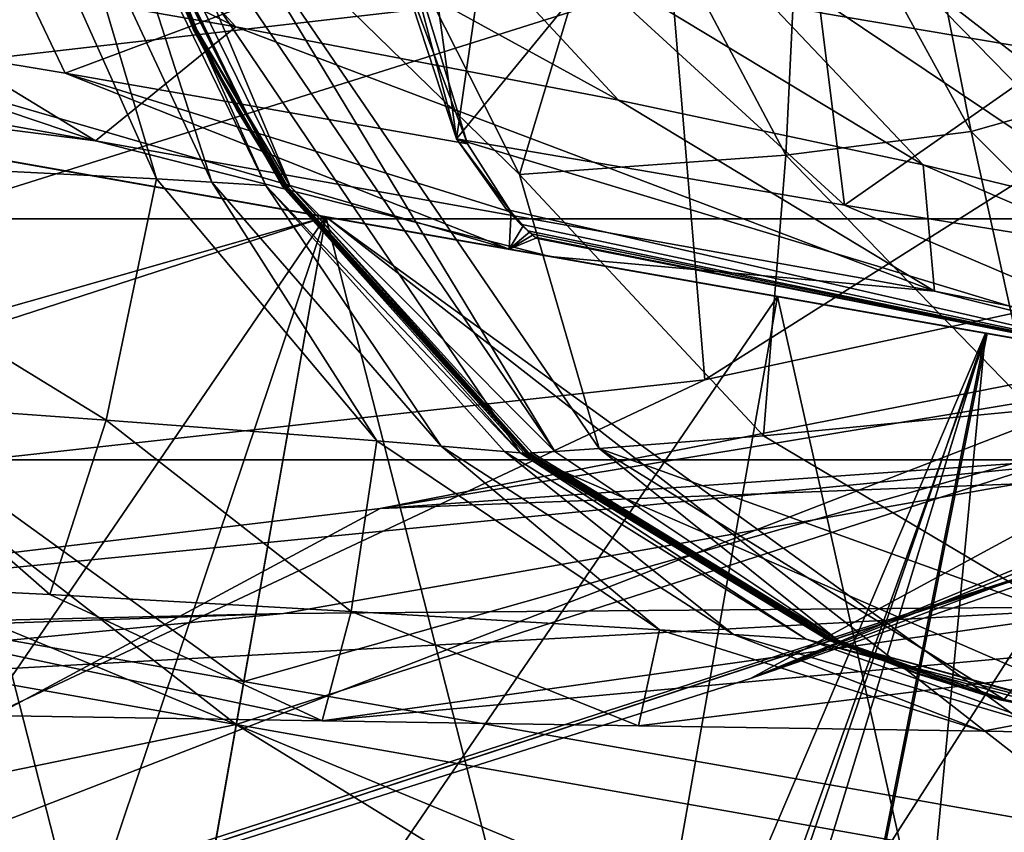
# Model space of a CAD drawing. Header units: metres. Extents: x 0 to 1004, y -708 to 0.
# Tile 92 of 103: x 837 to 851, y -90 to -78. Entities that reach past the tile are written whole.
import ezdxf

# ---------------------------------------------------------------- set-up
doc = ezdxf.new("R2010")
doc.units = ezdxf.units.M

msp = doc.modelspace()

# ---------------------------------------------------------------- linework, layer by layer
at = {"layer": 'top'}
for points in [[(887.163818, -72.310104, 627.661621), (847.037598, -87.361176, 628.055786), (887.163757, -71.385643, 627.637451)], [(847.037598, -87.361176, 628.055786), (874.277771, -76.091797, 627.760681), (887.163757, -71.385643, 627.637451)], [(887.163818, -72.310104, 627.661621), (887.163818, -72.310104, 629.042969), (847.037598, -87.361176, 628.055786)], [(887.163818, -72.310104, 629.042969), (855.343994, -84.468712, 629.057312), (847.037598, -87.361176, 628.055786)], [(829.665588, -73.090767, 1092.950317), (839.749512, -78.123535, 1063.251221), (833.254272, -76.987816, 1092.924683)], [(829.665588, -73.090767, 1092.950317), (836.16864, -74.222076, 1063.390991), (839.749512, -78.123535, 1063.251221)], [(851.146423, -78.02417, 942.357483), (848.722412, -73.655899, 942.342407), (851.975342, -78.672913, 912.106445)], [(848.722412, -73.655899, 942.342407), (849.537598, -74.341324, 912.177307), (851.975342, -78.672913, 912.106445)], [(858.921021, -78.971741, 1697.12915), (840.269165, -74.713203, 1748.015015), (858.921021, -73.917801, 1697.12915)], [(836.16864, -74.222076, 1063.390991), (845.167297, -79.166, 1033.31543), (839.749512, -78.123535, 1063.251221)], [(836.16864, -74.222076, 1063.390991), (841.602356, -75.320953, 1033.477905), (845.167297, -79.166, 1033.31543)], [(849.537598, -74.341324, 912.177307), (849.219299, -74.849998, 881.99939), (851.646667, -79.189339, 881.843567)], [(851.975342, -78.672913, 912.106445), (849.537598, -74.341324, 912.177307), (851.646667, -79.189339, 881.843567)], [(817.914978, -74.55439, 229.076157), (845.920166, -77.460197, 437.536743), (817.894714, -80.68959, 437.534119)], [(840.269165, -74.713203, 1748.015015), (858.672913, -78.245613, 1712.360352), (844.326355, -75.713631, 1752.432617)], [(840.269165, -74.713203, 1748.015015), (858.921021, -78.971741, 1697.12915), (858.672913, -78.245613, 1712.360352)], [(845.920166, -77.460197, 437.536743), (859.748657, -74.670898, 437.537354), (846.393982, -83.126976, 627.944885)], [(846.393982, -83.126976, 627.944885), (859.748657, -74.670898, 437.537354), (860.434448, -80.092773, 627.865417)], [(849.219299, -74.849998, 881.99939), (847.767273, -75.23082, 851.851685), (850.166138, -79.609093, 851.61377)], [(851.646667, -79.189339, 881.843567), (849.219299, -74.849998, 881.99939), (850.166138, -79.609093, 851.61377)], [(851.445923, -78.501648, 1583.542725), (852.05011, -74.915779, 1588.291138), (848.028442, -77.927063, 1580.94043)], [(847.767273, -75.23082, 851.851685), (845.183716, -75.499657, 821.778809), (847.537292, -79.944252, 821.461426)], [(850.166138, -79.609093, 851.61377), (847.767273, -75.23082, 851.851685), (847.537292, -79.944252, 821.461426)], [(845.167297, -79.166, 1033.31543), (841.602356, -75.320953, 1033.477905), (849.483398, -80.080025, 1003.149902)], [(849.483398, -80.080025, 1003.149902), (841.602356, -75.320953, 1033.477905), (845.936218, -76.331886, 1003.237061)], [(845.183716, -75.499657, 821.778809), (841.471619, -75.685097, 791.819641), (843.767151, -80.217003, 791.430664)], [(847.537292, -79.944252, 821.461426), (845.183716, -75.499657, 821.778809), (843.767151, -80.217003, 791.430664)], [(825.666809, -75.657982, 1122.294678), (837.760193, -79.738991, 1093.150269), (821.39032, -76.814507, 1152.057129)], [(825.666809, -75.657982, 1122.294678), (833.254272, -76.987816, 1092.924683), (837.760193, -79.738991, 1093.150269)], [(843.767151, -80.217003, 791.430664), (841.471619, -75.685097, 791.819641), (839.193542, -75.759987, 776.893127)], [(844.326355, -75.713631, 1752.432617), (858.672913, -78.245613, 1712.360352), (863.65979, -78.515083, 1712.498291)], [(850.104553, -76.665367, 1752.699829), (844.326355, -75.713631, 1752.432617), (863.65979, -78.515083, 1712.498291)], [(836.635315, -75.832878, 762.012329), (831.777527, -79.934036, 732.45282), (838.623535, -80.281029, 761.726379)], [(837.301086, -75.814415, 765.727783), (836.635315, -75.832878, 762.012329), (838.623535, -80.281029, 761.726379)], [(837.949402, -75.796196, 769.446472), (837.301086, -75.814415, 765.727783), (839.407471, -80.327011, 765.428467)], [(837.301086, -75.814415, 765.727783), (838.623535, -80.281029, 761.726379), (839.407471, -80.327011, 765.428467)], [(838.108704, -75.791664, 770.376648), (837.949402, -75.796196, 769.446472), (840.17395, -80.373055, 769.13446)], [(837.949402, -75.796196, 769.446472), (839.407471, -80.327011, 765.428467), (840.17395, -80.373055, 769.13446)], [(838.148376, -75.790535, 770.609253), (838.108704, -75.791664, 770.376648), (840.409912, -80.387444, 770.293396)], [(840.409912, -80.387444, 770.293396), (838.108704, -75.791664, 770.376648), (843.777283, -84.161728, 769.459534)], [(838.108704, -75.791664, 770.376648), (840.17395, -80.373055, 769.13446), (843.777283, -84.161728, 769.459534)], [(838.168213, -75.789963, 770.725525), (838.148376, -75.790535, 770.609253), (840.409912, -80.387444, 770.293396)], [(838.178101, -75.78968, 770.783691), (838.168213, -75.789963, 770.725525), (839.147461, -78.167404, 770.642578)], [(838.168213, -75.789963, 770.725525), (840.409912, -80.387444, 770.293396), (839.147461, -78.167404, 770.642578)], [(838.178101, -75.78968, 770.783691), (839.147461, -78.167404, 770.642578), (838.187988, -75.789398, 770.841797)], [(838.207764, -75.788834, 770.95813), (838.187988, -75.789398, 770.841797), (839.168823, -78.167953, 770.757507)], [(838.187988, -75.789398, 770.841797), (839.163635, -78.167824, 770.729797), (839.168823, -78.167953, 770.757507)], [(839.147461, -78.167404, 770.642578), (839.158264, -78.167686, 770.700745), (838.187988, -75.789398, 770.841797)], [(838.187988, -75.789398, 770.841797), (839.158264, -78.167686, 770.700745), (839.163635, -78.167824, 770.729797)], [(838.207764, -75.788834, 770.95813), (839.174988, -78.166634, 770.790527), (838.227539, -75.788269, 771.074402)], [(839.168823, -78.167953, 770.757507), (839.165039, -78.167007, 770.732361), (838.207764, -75.788834, 770.95813)], [(839.165039, -78.167007, 770.732361), (839.174988, -78.166634, 770.790527), (838.207764, -75.788834, 770.95813)], [(838.227539, -75.788269, 771.074402), (839.194885, -78.165886, 770.906921), (838.266968, -75.78714, 771.307007)], [(839.174988, -78.166634, 770.790527), (839.194885, -78.165886, 770.906921), (838.227539, -75.788269, 771.074402)], [(838.266968, -75.78714, 771.307007), (840.518311, -80.385384, 770.877563), (838.5802, -75.778091, 773.168335)], [(839.194885, -78.165886, 770.906921), (840.518311, -80.385384, 770.877563), (838.266968, -75.78714, 771.307007)], [(838.5802, -75.778091, 773.168335), (844.266113, -84.14212, 772.123474), (839.193542, -75.759987, 776.893127)], [(840.518311, -80.385384, 770.877563), (844.266113, -84.14212, 772.123474), (838.5802, -75.778091, 773.168335)], [(844.266113, -84.14212, 772.123474), (844.893188, -84.098297, 775.869995), (839.193542, -75.759987, 776.893127)], [(839.193542, -75.759987, 776.893127), (844.893188, -84.098297, 775.869995), (843.767151, -80.217003, 791.430664)], [(831.978577, -77.896141, 1556.714111), (837.330261, -78.783562, 1563.376831), (835.946106, -75.888084, 1568.469604)], [(835.946106, -75.888084, 1568.469604), (837.330261, -78.783562, 1563.376831), (842.170654, -76.970093, 1575.226318)], [(874.277771, -76.091797, 627.760681), (847.037598, -87.361176, 628.055786), (860.434448, -80.092773, 627.865417)], [(849.14209, -77.235298, 972.699646), (852.678101, -80.855904, 972.79187), (845.936218, -76.331886, 1003.237061)], [(852.678101, -80.855904, 972.79187), (849.483398, -80.080025, 1003.149902), (845.936218, -76.331886, 1003.237061)], [(850.104553, -76.665367, 1752.699829), (873.662109, -78.102287, 1712.697144), (850.30188, -76.839478, 1793.723633)], [(863.65979, -78.515083, 1712.498291), (873.662109, -78.102287, 1712.697144), (850.104553, -76.665367, 1752.699829)], [(821.39032, -76.814507, 1152.057129), (837.760193, -79.738991, 1093.150269), (827.393799, -78.415565, 1149.772705)], [(873.662109, -78.102287, 1712.697144), (878.635559, -77.432121, 1712.757935), (850.30188, -76.839478, 1793.723633)], [(833.254272, -76.987816, 1092.924683), (839.749512, -78.123535, 1063.251221), (837.760193, -79.738991, 1093.150269)], [(837.330261, -78.783562, 1563.376831), (843.031433, -79.785088, 1569.817627), (842.170654, -76.970093, 1575.226318)], [(842.170837, -76.970131, 1575.22644), (843.031616, -79.785118, 1569.817749), (841.944153, -76.871979, 1575.196899)], [(841.944153, -76.871979, 1575.196899), (843.031616, -79.785118, 1569.817749), (842.875549, -79.714317, 1569.812012)], [(842.875549, -79.714317, 1569.812012), (842.128052, -76.904587, 1575.395874), (841.944153, -76.871979, 1575.196899)], [(842.498413, -76.970108, 1575.791016), (842.128052, -76.904587, 1575.395874), (842.875549, -79.714317, 1569.812012)], [(842.170654, -76.970093, 1575.226318), (843.031433, -79.785088, 1569.817627), (842.170654, -76.970093, 1575.226318)], [(843.031433, -79.785088, 1569.817627), (842.170654, -76.970093, 1575.226318), (842.170654, -76.970093, 1575.226318)], [(842.170654, -76.970093, 1575.226318), (843.031433, -79.785088, 1569.817627), (842.170654, -76.9701, 1575.226318)], [(843.031433, -79.785088, 1569.817627), (842.170654, -76.970093, 1575.226318), (842.170654, -76.970093, 1575.226318)], [(842.170654, -76.9701, 1575.226318), (843.031433, -79.785088, 1569.817627), (842.170715, -76.970108, 1575.22644)], [(843.031433, -79.785088, 1569.817627), (842.170715, -76.970116, 1575.22644), (842.170715, -76.970108, 1575.22644)], [(842.170715, -76.970116, 1575.22644), (843.031433, -79.785088, 1569.817627), (842.170776, -76.970116, 1575.22644)], [(842.170776, -76.970116, 1575.22644), (843.031433, -79.785088, 1569.817627), (842.170776, -76.970123, 1575.22644)], [(842.170776, -76.970123, 1575.22644), (843.031433, -79.785088, 1569.817627), (843.031616, -79.785118, 1569.817749)], [(842.170776, -76.970123, 1575.22644), (843.031616, -79.785118, 1569.817749), (842.170837, -76.970131, 1575.22644)], [(843.249512, -77.102348, 1576.570801), (842.498413, -76.970108, 1575.791016), (842.875549, -79.714317, 1569.812012)], [(844.792175, -77.371521, 1578.08728), (843.249512, -77.102348, 1576.570801), (842.875549, -79.714317, 1569.812012)], [(851.146423, -78.02417, 942.357483), (854.692871, -81.545784, 942.427734), (849.14209, -77.235298, 972.699646)], [(854.692871, -81.545784, 942.427734), (852.678101, -80.855904, 972.79187), (849.14209, -77.235298, 972.699646)], [(844.792175, -77.371521, 1578.08728), (842.875549, -79.714317, 1569.812012), (848.369934, -80.652817, 1575.458252)], [(848.028442, -77.927063, 1580.94043), (844.792175, -77.371521, 1578.08728), (848.369934, -80.652817, 1575.458252)], [(817.894714, -80.68959, 437.534119), (845.920166, -77.460197, 437.536743), (817.908264, -86.284615, 628.027588)], [(817.908264, -86.284615, 628.027588), (845.920166, -77.460197, 437.536743), (846.393982, -83.126976, 627.944885)], [(824.590759, -77.92131, 1538.086426), (843.622314, -81.277092, 1563.156006), (831.978577, -77.896141, 1556.714111)], [(843.622314, -81.277092, 1563.156006), (824.590759, -77.92131, 1538.086426), (827.393799, -78.415565, 1149.772705)], [(843.622314, -81.277092, 1563.156006), (837.330261, -78.783562, 1563.376831), (831.978577, -77.896141, 1556.714111)], [(848.369934, -80.652817, 1575.458252), (851.445923, -78.501648, 1583.542725), (848.028442, -77.927063, 1580.94043)], [(837.760193, -79.738991, 1093.150269), (839.749512, -78.123535, 1063.251221), (849.647156, -81.869682, 1033.339111)], [(839.147461, -78.167404, 770.642578), (840.409912, -80.387444, 770.293396), (840.433411, -80.388878, 770.409302)], [(839.158264, -78.167686, 770.700745), (839.147461, -78.167404, 770.642578), (839.762756, -79.301582, 770.590332)], [(839.147461, -78.167404, 770.642578), (840.433411, -80.388878, 770.409302), (839.762756, -79.301582, 770.590332)], [(839.158264, -78.167686, 770.700745), (839.762756, -79.301582, 770.590332), (839.163635, -78.167824, 770.729797)], [(839.168823, -78.167953, 770.757507), (839.163635, -78.167824, 770.729797), (839.768433, -79.301842, 770.619324)], [(839.163635, -78.167824, 770.729797), (839.762756, -79.301582, 770.590332), (839.768433, -79.301842, 770.619324)], [(839.767578, -79.300774, 770.605957), (839.174988, -78.166634, 770.790527), (839.165039, -78.167007, 770.732361)], [(839.773743, -79.302078, 770.646729), (839.165039, -78.167007, 770.732361), (839.168823, -78.167953, 770.757507)], [(839.773743, -79.302078, 770.646729), (839.767578, -79.300774, 770.605957), (839.165039, -78.167007, 770.732361)], [(839.768433, -79.301842, 770.619324), (839.773743, -79.302078, 770.646729), (839.168823, -78.167953, 770.757507)], [(839.194885, -78.165886, 770.906921), (839.174988, -78.166634, 770.790527), (839.777527, -79.300354, 770.664185)], [(839.174988, -78.166634, 770.790527), (839.767578, -79.300774, 770.605957), (839.777527, -79.300354, 770.664185)], [(840.478333, -80.387276, 770.644531), (840.518311, -80.385384, 770.877563), (839.194885, -78.165886, 770.906921)], [(839.194885, -78.165886, 770.906921), (839.777527, -79.300354, 770.664185), (840.478333, -80.387276, 770.644531)], [(839.749512, -78.123535, 1063.251221), (845.167297, -79.166, 1033.31543), (849.647156, -81.869682, 1033.339111)], [(844.201233, -81.379173, 1087.735596), (909.692932, -92.927124, 1275.47644), (827.393799, -78.415565, 1149.772705)], [(909.692932, -92.927124, 1275.47644), (911.021423, -93.161369, 1378.559692), (827.393799, -78.415565, 1149.772705)], [(827.393799, -78.415565, 1149.772705), (911.021423, -93.161369, 1378.559692), (843.622314, -81.277092, 1563.156006)], [(837.760193, -79.738991, 1093.150269), (844.201233, -81.379173, 1087.735596), (827.393799, -78.415565, 1149.772705)], [(851.379272, -81.141228, 1578.174072), (851.445923, -78.501648, 1583.542725), (848.369934, -80.652817, 1575.458252)], [(837.330261, -78.783562, 1563.376831), (843.622314, -81.277092, 1563.156006), (843.647217, -80.751488, 1566.956177)], [(843.647217, -80.751488, 1566.956177), (843.031433, -79.785088, 1569.817627), (837.330261, -78.783562, 1563.376831)], [(849.647156, -81.869682, 1033.339111), (845.167297, -79.166, 1033.31543), (849.483398, -80.080025, 1003.149902)], [(850.166138, -79.609093, 851.61377), (853.689575, -83.143608, 851.308716), (851.646667, -79.189339, 881.843567)], [(839.768433, -79.301842, 770.619324), (839.762756, -79.301582, 770.590332), (840.445129, -80.389595, 770.467285)], [(839.762756, -79.301582, 770.590332), (840.433411, -80.388878, 770.409302), (840.445129, -80.389595, 770.467285)], [(839.777527, -79.300354, 770.664185), (839.767578, -79.300774, 770.605957), (840.448303, -80.388695, 770.469727)], [(839.773743, -79.302078, 770.646729), (840.456543, -80.390289, 770.523376), (839.767578, -79.300774, 770.605957)], [(840.456543, -80.390289, 770.523376), (840.447266, -80.389214, 770.464478), (839.767578, -79.300774, 770.605957)], [(839.767578, -79.300774, 770.605957), (840.447266, -80.389214, 770.464478), (840.445801, -80.388809, 770.4552)], [(839.767578, -79.300774, 770.605957), (840.445801, -80.388809, 770.4552), (840.448303, -80.388695, 770.469727)], [(840.445129, -80.389595, 770.467285), (840.450989, -80.389961, 770.496216), (839.768433, -79.301842, 770.619324)], [(840.450989, -80.389961, 770.496216), (839.773743, -79.302078, 770.646729), (839.768433, -79.301842, 770.619324)], [(840.455383, -80.390228, 770.517944), (840.456177, -80.390274, 770.521667), (839.773743, -79.302078, 770.646729)], [(840.456177, -80.390274, 770.521667), (840.456543, -80.390289, 770.523376), (839.773743, -79.302078, 770.646729)], [(840.455383, -80.390228, 770.517944), (839.773743, -79.302078, 770.646729), (840.453918, -80.390137, 770.510742)], [(839.773743, -79.302078, 770.646729), (840.450989, -80.389961, 770.496216), (840.453918, -80.390137, 770.510742)], [(839.777527, -79.300354, 770.664185), (840.458313, -80.388222, 770.528015), (840.478333, -80.387276, 770.644531)], [(840.458313, -80.388222, 770.528015), (839.777527, -79.300354, 770.664185), (840.448303, -80.388695, 770.469727)], [(847.537292, -79.944252, 821.461426), (851.031982, -83.55246, 821.034668), (850.166138, -79.609093, 851.61377)], [(851.031982, -83.55246, 821.034668), (853.689575, -83.143608, 851.308716), (850.166138, -79.609093, 851.61377)], [(849.647156, -81.869682, 1033.339111), (844.201233, -81.379173, 1087.735596), (837.760193, -79.738991, 1093.150269)], [(843.031616, -79.785118, 1569.817749), (843.647217, -80.751488, 1566.956177), (842.875549, -79.714317, 1569.812012)], [(842.875549, -79.714317, 1569.812012), (843.647217, -80.751488, 1566.956177), (843.581787, -80.714912, 1566.9823)], [(848.369934, -80.652817, 1575.458252), (842.875549, -79.714317, 1569.812012), (854.208923, -83.143799, 1574.851318)], [(842.875549, -79.714317, 1569.812012), (843.581787, -80.714912, 1566.9823), (854.208923, -83.143799, 1574.851318)], [(843.031433, -79.785088, 1569.817627), (843.647217, -80.751488, 1566.956177), (843.031616, -79.785118, 1569.817749)], [(838.623535, -80.281029, 761.726379), (831.777527, -79.934036, 732.45282), (837.911438, -83.696678, 746.487061)], [(831.777527, -79.934036, 732.45282), (833.970459, -83.41716, 732.45282), (837.911438, -83.696678, 746.487061)], [(843.767151, -80.217003, 791.430664), (847.224548, -83.921829, 790.884705), (847.537292, -79.944252, 821.461426)], [(847.224548, -83.921829, 790.884705), (851.031982, -83.55246, 821.034668), (847.537292, -79.944252, 821.461426)], [(847.037598, -87.361176, 628.055786), (817.393799, -96.770103, 628.302124), (860.434448, -80.092773, 627.865417)], [(860.434448, -80.092773, 627.865417), (817.393799, -96.770103, 628.302124), (846.393982, -83.126976, 627.944885)], [(849.647156, -81.869682, 1033.339111), (849.483398, -80.080025, 1003.149902), (857.066528, -83.343422, 973.00177)], [(849.483398, -80.080025, 1003.149902), (852.678101, -80.855904, 972.79187), (857.066528, -83.343422, 973.00177)], [(838.623535, -80.281029, 761.726379), (837.911438, -83.696678, 746.487061), (841.743835, -83.994041, 761.169189)], [(839.407471, -80.327011, 765.428467), (838.623535, -80.281029, 761.726379), (841.743835, -83.994041, 761.169189)], [(840.17395, -80.373055, 769.13446), (839.407471, -80.327011, 765.428467), (842.658508, -84.068611, 764.851013)], [(839.407471, -80.327011, 765.428467), (841.743835, -83.994041, 761.169189), (842.658508, -84.068611, 764.851013)], [(844.893188, -84.098297, 775.869995), (847.224548, -83.921829, 790.884705), (843.767151, -80.217003, 791.430664)], [(843.777283, -84.161728, 769.459534), (840.17395, -80.373055, 769.13446), (843.555725, -84.14312, 768.537292)], [(840.17395, -80.373055, 769.13446), (842.658508, -84.068611, 764.851013), (843.555725, -84.14312, 768.537292)], [(840.409912, -80.387444, 770.293396), (843.832458, -84.166382, 769.690125), (840.433411, -80.388878, 770.409302)], [(843.832458, -84.166382, 769.690125), (840.409912, -80.387444, 770.293396), (843.777283, -84.161728, 769.459534)], [(840.445129, -80.389595, 770.467285), (840.433411, -80.388878, 770.409302), (843.860046, -84.168701, 769.80542)], [(840.433411, -80.388878, 770.409302), (843.832458, -84.166382, 769.690125), (843.860046, -84.168701, 769.80542)], [(843.860046, -84.168701, 769.80542), (843.87384, -84.169868, 769.863098), (840.445129, -80.389595, 770.467285)], [(843.87384, -84.169868, 769.863098), (840.450989, -80.389961, 770.496216), (840.445129, -80.389595, 770.467285)], [(840.448303, -80.388695, 770.469727), (840.445801, -80.388809, 770.4552), (843.872803, -84.168999, 769.827271)], [(840.447266, -80.389214, 770.464478), (843.875122, -84.169556, 769.841492), (840.445801, -80.388809, 770.4552)], [(840.445801, -80.388809, 770.4552), (843.875122, -84.169556, 769.841492), (843.872803, -84.168999, 769.827271)], [(843.875122, -84.169556, 769.841492), (840.447266, -80.389214, 770.464478), (843.887207, -84.17099, 769.918518)], [(840.447266, -80.389214, 770.464478), (840.456543, -80.390289, 770.523376), (843.887207, -84.17099, 769.918518)], [(840.458313, -80.388222, 770.528015), (840.448303, -80.388695, 770.469727), (843.875366, -84.168823, 769.841919)], [(840.448303, -80.388695, 770.469727), (843.872803, -84.168999, 769.827271), (843.875366, -84.168823, 769.841919)], [(840.453918, -80.390137, 770.510742), (840.450989, -80.389961, 770.496216), (843.880737, -84.170448, 769.891907)], [(840.450989, -80.389961, 770.496216), (843.87384, -84.169868, 769.863098), (843.880737, -84.170448, 769.891907)], [(840.455383, -80.390228, 770.517944), (840.453918, -80.390137, 770.510742), (843.884155, -84.170738, 769.906372)], [(840.453918, -80.390137, 770.510742), (843.880737, -84.170448, 769.891907), (843.884155, -84.170738, 769.906372)], [(843.884155, -84.170738, 769.906372), (843.885925, -84.170883, 769.913513), (840.455383, -80.390228, 770.517944)], [(843.885925, -84.170883, 769.913513), (840.456177, -80.390274, 770.521667), (840.455383, -80.390228, 770.517944)], [(843.885925, -84.170883, 769.913513), (843.88678, -84.170959, 769.917236), (840.456177, -80.390274, 770.521667)], [(843.88678, -84.170959, 769.917236), (840.456543, -80.390289, 770.523376), (840.456177, -80.390274, 770.521667)], [(840.456543, -80.390289, 770.523376), (843.88678, -84.170959, 769.917236), (843.887207, -84.17099, 769.918518)], [(840.478333, -80.387276, 770.644531), (840.458313, -80.388222, 770.528015), (843.885437, -84.168137, 769.900391)], [(840.458313, -80.388222, 770.528015), (843.875366, -84.168823, 769.841919), (843.885437, -84.168137, 769.900391)], [(843.90564, -84.166771, 770.017395), (840.518311, -80.385384, 770.877563), (840.478333, -80.387276, 770.644531)], [(843.885437, -84.168137, 769.900391), (843.90564, -84.166771, 770.017395), (840.478333, -80.387276, 770.644531)], [(840.518311, -80.385384, 770.877563), (843.90564, -84.166771, 770.017395), (843.945984, -84.164032, 770.251343)], [(840.518311, -80.385384, 770.877563), (843.945984, -84.164032, 770.251343), (844.266113, -84.14212, 772.123474)], [(843.647217, -80.751488, 1566.956177), (843.81897, -80.945213, 1566.230469), (843.581787, -80.714912, 1566.9823)], [(843.581787, -80.714912, 1566.9823), (843.81897, -80.945213, 1566.230469), (843.781738, -80.91925, 1566.266479)], [(854.208923, -83.143799, 1574.851318), (843.581787, -80.714912, 1566.9823), (843.781738, -80.91925, 1566.266479)], [(843.622314, -81.277092, 1563.156006), (843.81897, -80.945213, 1566.230469), (843.647217, -80.751488, 1566.956177)], [(854.208923, -83.143799, 1574.851318), (851.379272, -81.141228, 1578.174072), (848.369934, -80.652817, 1575.458252)], [(853.578308, -84.11409, 697.283508), (841.791321, -84.950455, 662.518311), (866.53186, -80.861649, 697.389465)], [(841.791321, -84.950455, 662.518311), (856.744141, -82.016434, 662.595093), (866.53186, -80.861649, 697.389465)], [(843.90741, -81.034798, 1565.866455), (843.81897, -80.945213, 1566.230469), (843.622314, -81.277092, 1563.156006)], [(843.622314, -81.277092, 1563.156006), (843.952271, -81.077774, 1565.684204), (843.90741, -81.034798, 1565.866455)], [(843.81897, -80.945213, 1566.230469), (843.90741, -81.034798, 1565.866455), (843.781738, -80.91925, 1566.266479)], [(843.781738, -80.91925, 1566.266479), (843.90741, -81.034798, 1565.866455), (843.885071, -81.01445, 1565.907715)], [(843.781738, -80.91925, 1566.266479), (843.885071, -81.01445, 1565.907715), (854.208923, -83.143799, 1574.851318)], [(843.90741, -81.034798, 1565.866455), (843.952271, -81.077774, 1565.684204), (843.885071, -81.01445, 1565.907715)], [(843.885071, -81.01445, 1565.907715), (843.952271, -81.077774, 1565.684204), (843.937622, -81.060295, 1565.728149)], [(854.208923, -83.143799, 1574.851318), (843.885071, -81.01445, 1565.907715), (843.937622, -81.060295, 1565.728149)], [(843.997559, -81.119522, 1565.501709), (843.952271, -81.077774, 1565.684204), (843.622314, -81.277092, 1563.156006)], [(854.208923, -83.143799, 1574.851318), (843.997559, -81.119522, 1565.501709), (843.622314, -81.277092, 1563.156006)], [(843.952271, -81.077774, 1565.684204), (843.997559, -81.119522, 1565.501709), (843.937622, -81.060295, 1565.728149)], [(843.937622, -81.060295, 1565.728149), (843.997559, -81.119522, 1565.501709), (843.990723, -81.104973, 1565.548462)], [(843.990723, -81.104973, 1565.548462), (854.208923, -83.143799, 1574.851318), (843.937622, -81.060295, 1565.728149)], [(843.997559, -81.119522, 1565.501709), (854.208923, -83.143799, 1574.851318), (843.990723, -81.104973, 1565.548462)], [(911.021423, -93.161369, 1378.559692), (909.929077, -92.968758, 1425.289063), (843.622314, -81.277092, 1563.156006)], [(843.622314, -81.277092, 1563.156006), (909.929077, -92.968758, 1425.289063), (854.208923, -83.143799, 1574.851318)], [(855.858643, -83.434685, 1025.977417), (898.99823, -91.041359, 1068.655151), (844.201233, -81.379173, 1087.735596)], [(898.99823, -91.041359, 1068.655151), (905.692261, -92.221703, 1172.150513), (844.201233, -81.379173, 1087.735596)], [(844.201233, -81.379173, 1087.735596), (905.692261, -92.221703, 1172.150513), (909.692932, -92.927124, 1275.47644)], [(855.858643, -83.434685, 1025.977417), (844.201233, -81.379173, 1087.735596), (849.647156, -81.869682, 1033.339111)], [(857.066528, -83.343422, 973.00177), (855.858643, -83.434685, 1025.977417), (849.647156, -81.869682, 1033.339111)], [(855.479126, -84.420685, 662.532288), (856.744141, -82.016434, 662.595093), (841.791321, -84.950455, 662.518311)], [(817.393799, -96.770103, 628.302124), (817.908264, -86.284615, 628.027588), (846.393982, -83.126976, 627.944885)], [(831.18457, -85.878708, 714.723389), (837.111389, -86.167831, 732.452759), (833.970459, -83.41716, 732.45282)], [(837.911438, -83.696678, 746.487061), (833.970459, -83.41716, 732.45282), (837.111389, -86.167831, 732.452759)], [(851.563477, -86.49929, 790.272095), (851.031982, -83.55246, 821.034668), (847.224548, -83.921829, 790.884705)], [(837.911438, -83.696678, 746.487061), (837.111389, -86.167831, 732.452759), (841.380432, -86.408127, 745.84259)], [(841.743835, -83.994041, 761.169189), (837.911438, -83.696678, 746.487061), (841.380432, -86.408127, 745.84259)], [(844.893188, -84.098297, 775.869995), (851.563477, -86.49929, 790.272095), (847.224548, -83.921829, 790.884705)], [(841.743835, -83.994041, 761.169189), (841.380432, -86.408127, 745.84259), (845.749878, -86.669968, 760.4599)], [(842.658508, -84.068611, 764.851013), (841.743835, -83.994041, 761.169189), (845.749878, -86.669968, 760.4599)], [(843.555725, -84.14312, 768.537292), (842.658508, -84.068611, 764.851013), (846.798584, -86.735199, 764.12677)], [(842.658508, -84.068611, 764.851013), (845.749878, -86.669968, 760.4599), (846.798584, -86.735199, 764.12677)], [(844.893188, -84.098297, 775.869995), (844.266113, -84.14212, 772.123474), (848.274048, -86.816574, 769.532959)], [(848.274048, -86.816574, 769.532959), (850.63324, -87.659203, 768.92041), (844.893188, -84.098297, 775.869995)], [(850.63324, -87.659203, 768.92041), (851.563477, -86.49929, 790.272095), (844.893188, -84.098297, 775.869995)], [(840.422913, -86.438744, 697.175781), (826.661438, -86.763832, 662.470703), (853.578308, -84.11409, 697.283508)], [(826.661438, -86.763832, 662.470703), (841.791321, -84.950455, 662.518311), (853.578308, -84.11409, 697.283508)], [(853.578308, -84.11409, 697.283508), (852.492676, -86.339966, 732.452759), (840.422913, -86.438744, 697.175781)], [(846.798584, -86.735199, 764.12677), (847.829712, -86.800278, 767.798462), (843.555725, -84.14312, 768.537292)], [(847.829712, -86.800278, 767.798462), (843.777283, -84.161728, 769.459534), (843.555725, -84.14312, 768.537292)], [(843.832458, -84.166382, 769.690125), (843.777283, -84.161728, 769.459534), (848.148376, -86.82058, 768.946899)], [(848.148376, -86.82058, 768.946899), (843.777283, -84.161728, 769.459534), (852.950806, -88.149925, 767.892334)], [(843.777283, -84.161728, 769.459534), (847.829712, -86.800278, 767.798462), (852.950806, -88.149925, 767.892334)], [(843.860046, -84.168701, 769.80542), (843.832458, -84.166382, 769.690125), (848.148376, -86.82058, 768.946899)], [(848.148376, -86.82058, 768.946899), (848.180115, -86.822609, 769.061768), (843.860046, -84.168701, 769.80542)], [(848.180115, -86.822609, 769.061768), (843.87384, -84.169868, 769.863098), (843.860046, -84.168701, 769.80542)], [(843.875366, -84.168823, 769.841919), (843.872803, -84.168999, 769.827271), (848.200623, -86.823105, 769.10675)], [(843.875122, -84.169556, 769.841492), (848.202271, -86.823578, 769.115906), (843.872803, -84.168999, 769.827271)], [(843.872803, -84.168999, 769.827271), (848.202271, -86.823578, 769.115906), (848.200623, -86.823105, 769.10675)], [(843.880737, -84.170448, 769.891907), (843.87384, -84.169868, 769.863098), (848.195984, -86.823624, 769.119202)], [(843.87384, -84.169868, 769.863098), (848.180115, -86.822609, 769.061768), (848.195984, -86.823624, 769.119202)], [(848.202271, -86.823578, 769.115906), (843.875122, -84.169556, 769.841492), (848.211548, -86.824608, 769.174744)], [(843.875122, -84.169556, 769.841492), (843.887207, -84.17099, 769.918518), (848.211548, -86.824608, 769.174744)], [(843.885437, -84.168137, 769.900391), (843.875366, -84.168823, 769.841919), (848.203186, -86.822884, 769.12146)], [(843.875366, -84.168823, 769.841919), (848.200623, -86.823105, 769.10675), (848.203186, -86.822884, 769.12146)], [(843.884155, -84.170738, 769.906372), (843.880737, -84.170448, 769.891907), (848.203918, -86.824127, 769.147888)], [(843.880737, -84.170448, 769.891907), (848.195984, -86.823624, 769.119202), (848.203918, -86.824127, 769.147888)], [(848.203918, -86.824127, 769.147888), (848.207886, -86.824387, 769.162231), (843.884155, -84.170738, 769.906372)], [(848.207886, -86.824387, 769.162231), (843.885925, -84.170883, 769.913513), (843.884155, -84.170738, 769.906372)], [(848.213318, -86.821983, 769.180237), (843.90564, -84.166771, 770.017395), (843.885437, -84.168137, 769.900391)], [(848.203186, -86.822884, 769.12146), (848.213318, -86.821983, 769.180237), (843.885437, -84.168137, 769.900391)], [(848.207886, -86.824387, 769.162231), (848.2099, -86.824509, 769.169373), (843.885925, -84.170883, 769.913513)], [(848.2099, -86.824509, 769.169373), (843.88678, -84.170959, 769.917236), (843.885925, -84.170883, 769.913513)], [(843.88678, -84.170959, 769.917236), (848.210876, -86.824577, 769.173096), (843.887207, -84.17099, 769.918518)], [(848.210876, -86.824577, 769.173096), (843.88678, -84.170959, 769.917236), (848.2099, -86.824509, 769.169373)], [(843.887207, -84.17099, 769.918518), (848.210876, -86.824577, 769.173096), (848.211548, -86.824608, 769.174744)], [(843.90564, -84.166771, 770.017395), (848.233582, -86.820175, 769.297791), (843.945984, -84.164032, 770.251343)], [(848.213318, -86.821983, 769.180237), (848.233582, -86.820175, 769.297791), (843.90564, -84.166771, 770.017395)], [(844.266113, -84.14212, 772.123474), (843.945984, -84.164032, 770.251343), (848.274048, -86.816574, 769.532959)], [(843.945984, -84.164032, 770.251343), (848.233582, -86.820175, 769.297791), (848.274048, -86.816574, 769.532959)], [(847.037598, -87.361176, 628.055786), (855.343994, -84.468712, 629.057312), (817.393799, -96.770103, 628.302124)], [(855.343994, -84.468712, 629.057312), (822.715149, -95.184921, 629.057373), (817.393799, -96.770103, 628.302124)], [(855.343994, -84.468712, 629.057312), (822.847595, -95.145035, 662.251831), (822.715149, -95.184921, 629.057373)], [(855.479126, -84.420685, 662.532288), (822.847595, -95.145035, 662.251831), (855.343994, -84.468712, 629.057312)], [(822.847595, -95.145035, 662.251831), (855.479126, -84.420685, 662.532288), (841.791321, -84.950455, 662.518311)], [(822.847595, -95.145035, 662.251831), (841.791321, -84.950455, 662.518311), (826.661438, -86.763832, 662.470703)], [(827.120239, -87.735268, 697.065002), (840.971863, -87.959389, 732.452759), (831.18457, -85.878708, 714.723389)], [(840.971863, -87.959389, 732.452759), (837.111389, -86.167831, 732.452759), (831.18457, -85.878708, 714.723389)], [(841.380432, -86.408127, 745.84259), (837.111389, -86.167831, 732.452759), (840.971863, -87.959389, 732.452759)], [(845.452698, -88.030319, 745.081299), (840.971863, -87.959389, 732.452759), (860.529053, -86.169052, 759.232361)], [(840.971863, -87.959389, 732.452759), (852.492676, -86.339966, 732.452759), (860.529053, -86.169052, 759.232361)], [(860.529053, -86.169052, 759.232361), (850.331482, -88.107834, 759.657898), (845.452698, -88.030319, 745.081299)], [(851.506714, -88.126656, 763.314575), (850.331482, -88.107834, 759.657898), (860.529053, -86.169052, 759.232361)], [(827.120239, -87.735268, 697.065002), (811.438538, -87.446632, 662.452759), (840.422913, -86.438744, 697.175781)], [(811.438538, -87.446632, 662.452759), (826.661438, -86.763832, 662.470703), (840.422913, -86.438744, 697.175781)], [(852.492676, -86.339966, 732.452759), (827.120239, -87.735268, 697.065002), (840.422913, -86.438744, 697.175781)], [(852.492676, -86.339966, 732.452759), (840.971863, -87.959389, 732.452759), (827.120239, -87.735268, 697.065002)], [(841.380432, -86.408127, 745.84259), (840.971863, -87.959389, 732.452759), (845.452698, -88.030319, 745.081299)], [(845.749878, -86.669968, 760.4599), (841.380432, -86.408127, 745.84259), (845.452698, -88.030319, 745.081299)], [(851.563477, -86.49929, 790.272095), (850.63324, -87.659203, 768.92041), (853.092773, -88.152214, 768.347839)], [(845.749878, -86.669968, 760.4599), (845.452698, -88.030319, 745.081299), (850.331482, -88.107834, 759.657898)], [(846.798584, -86.735199, 764.12677), (845.749878, -86.669968, 760.4599), (850.331482, -88.107834, 759.657898)], [(850.331482, -88.107834, 759.657898), (851.506714, -88.126656, 763.314575), (846.798584, -86.735199, 764.12677)], [(851.506714, -88.126656, 763.314575), (847.829712, -86.800278, 767.798462), (846.798584, -86.735199, 764.12677)], [(852.950806, -88.149925, 767.892334), (847.829712, -86.800278, 767.798462), (852.664185, -88.145294, 766.976196)], [(847.829712, -86.800278, 767.798462), (851.506714, -88.126656, 763.314575), (852.664185, -88.145294, 766.976196)], [(853.022278, -88.151085, 768.121399), (850.573303, -87.661934, 768.655029), (848.148376, -86.82058, 768.946899)], [(850.573303, -87.661934, 768.655029), (848.180115, -86.822609, 769.061768), (848.148376, -86.82058, 768.946899)], [(852.950806, -88.149925, 767.892334), (853.022278, -88.151085, 768.121399), (848.148376, -86.82058, 768.946899)], [(848.195984, -86.823624, 769.119202), (848.180115, -86.822609, 769.061768), (849.378662, -87.285927, 768.917847)], [(848.180115, -86.822609, 769.061768), (850.573303, -87.661934, 768.655029), (849.378662, -87.285927, 768.917847)], [(848.203918, -86.824127, 769.147888), (848.195984, -86.823624, 769.119202), (849.378662, -87.285927, 768.917847)], [(848.200623, -86.823105, 769.10675), (849.388367, -87.285324, 768.933167), (848.203186, -86.822884, 769.12146)], [(848.202271, -86.823578, 769.115906), (849.388367, -87.285324, 768.933167), (848.200623, -86.823105, 769.10675)], [(849.394714, -87.286789, 768.973572), (849.388367, -87.285324, 768.933167), (848.202271, -86.823578, 769.115906)], [(848.211548, -86.824608, 769.174744), (849.394714, -87.286789, 768.973572), (848.202271, -86.823578, 769.115906)], [(849.388367, -87.285324, 768.933167), (848.213318, -86.821983, 769.180237), (848.203186, -86.822884, 769.12146)], [(849.378662, -87.285927, 768.917847), (849.386841, -87.286369, 768.946533), (848.203918, -86.824127, 769.147888)], [(849.386841, -87.286369, 768.946533), (848.207886, -86.824387, 769.162231), (848.203918, -86.824127, 769.147888)], [(849.386841, -87.286369, 768.946533), (849.394714, -87.286789, 768.973572), (848.207886, -86.824387, 769.162231)], [(849.394714, -87.286789, 768.973572), (848.2099, -86.824509, 769.169373), (848.207886, -86.824387, 769.162231)], [(849.394714, -87.286789, 768.973572), (848.210876, -86.824577, 769.173096), (848.2099, -86.824509, 769.169373)], [(848.210876, -86.824577, 769.173096), (849.394714, -87.286789, 768.973572), (848.211548, -86.824608, 769.174744)], [(849.398499, -87.28437, 768.992004), (848.233582, -86.820175, 769.297791), (848.213318, -86.821983, 769.180237)], [(849.388367, -87.285324, 768.933167), (849.398499, -87.28437, 768.992004), (848.213318, -86.821983, 769.180237)], [(848.233582, -86.820175, 769.297791), (850.63324, -87.659203, 768.92041), (848.274048, -86.816574, 769.532959)], [(850.63324, -87.659203, 768.92041), (848.233582, -86.820175, 769.297791), (849.398499, -87.28437, 768.992004)], [(850.573303, -87.661934, 768.655029), (850.59021, -87.662651, 768.712341), (849.378662, -87.285927, 768.917847)], [(850.59021, -87.662651, 768.712341), (849.386841, -87.286369, 768.946533), (849.378662, -87.285927, 768.917847)], [(850.59021, -87.662651, 768.712341), (850.598633, -87.66301, 768.741028), (849.386841, -87.286369, 768.946533)], [(850.598633, -87.66301, 768.741028), (849.394714, -87.286789, 768.973572), (849.386841, -87.286369, 768.946533)], [(849.398499, -87.28437, 768.992004), (849.388367, -87.285324, 768.933167), (850.602905, -87.662216, 768.74353)], [(850.606812, -87.663361, 768.768372), (849.388367, -87.285324, 768.933167), (849.394714, -87.286789, 768.973572)], [(850.602905, -87.662216, 768.74353), (849.388367, -87.285324, 768.933167), (850.606812, -87.663361, 768.768372)], [(850.598633, -87.66301, 768.741028), (850.606812, -87.663361, 768.768372), (849.394714, -87.286789, 768.973572)], [(850.63324, -87.659203, 768.92041), (849.398499, -87.28437, 768.992004), (850.613037, -87.661217, 768.80249)], [(850.613037, -87.661217, 768.80249), (849.398499, -87.28437, 768.992004), (850.602905, -87.662216, 768.74353)], [(853.022278, -88.151085, 768.121399), (853.057983, -88.151657, 768.235962), (850.573303, -87.661934, 768.655029)], [(853.057983, -88.151657, 768.235962), (850.59021, -87.662651, 768.712341), (850.573303, -87.661934, 768.655029)], [(853.057983, -88.151657, 768.235962), (853.075806, -88.151947, 768.293274), (850.59021, -87.662651, 768.712341)], [(853.075806, -88.151947, 768.293274), (850.598633, -87.66301, 768.741028), (850.59021, -87.662651, 768.712341)], [(853.075806, -88.151947, 768.293274), (853.092773, -88.152214, 768.347839), (850.598633, -87.66301, 768.741028)], [(853.092773, -88.152214, 768.347839), (850.606812, -87.663361, 768.768372), (850.598633, -87.66301, 768.741028)], [(853.092773, -88.152214, 768.347839), (850.613037, -87.661217, 768.80249), (850.602905, -87.662216, 768.74353)], [(850.606812, -87.663361, 768.768372), (853.092773, -88.152214, 768.347839), (850.602905, -87.662216, 768.74353)], [(853.092773, -88.152214, 768.347839), (850.63324, -87.659203, 768.92041), (850.613037, -87.661217, 768.80249)]]:
    msp.add_3dface(points, dxfattribs=at)
at = {"layer": 'top0123410'}
for points in [[(948.983276, -55.06852, 2077.158447), (55.070717, -55.06852, 2077.158447), (61.49799, -80.844612, 2094.340576)], [(61.49799, -80.844612, 2094.340576), (942.551392, -80.844574, 2094.340576), (948.983276, -55.06852, 2077.158447)], [(57.681236, -57.683689, 2075.415039), (946.368103, -57.683689, 2075.415039), (64.21714, -84.262329, 2093.132324)], [(946.368103, -57.683689, 2075.415039), (939.832214, -84.262329, 2093.132324), (64.21714, -84.262329, 2093.132324)], [(932.131714, -108.310646, 2112.649414), (942.551392, -80.844574, 2094.340576), (61.49799, -80.844612, 2094.340576)], [(71.917641, -108.310623, 2112.649414), (932.131714, -108.310646, 2112.649414), (61.49799, -80.844612, 2094.340576)], [(74.453918, -111.251724, 2111.123535), (64.21714, -84.262329, 2093.132324), (929.595459, -111.251724, 2111.123535)], [(64.21714, -84.262329, 2093.132324), (939.832214, -84.262329, 2093.132324), (929.595459, -111.251724, 2111.123535)]]:
    msp.add_3dface(points, dxfattribs=at)
at = {"layer": 'top0123420'}
for points in [[(841.022156, -80.818611, 1310.410278), (841.022156, -80.818611, 1290.560181), (826.889709, -78.326675, 1293.414673)], [(841.022156, -80.818611, 1310.410278), (826.889709, -78.326675, 1293.414673), (832.331543, -79.286217, 1312.774902)], [(832.331543, -79.286217, 1343.344482), (826.889709, -78.326683, 1362.704834), (841.022156, -80.818611, 1345.709106)], [(826.889709, -78.326683, 1362.704834), (841.022156, -80.818611, 1365.559204), (841.022156, -80.818611, 1345.709106)], [(826.206116, -85.623466, 1293.311279), (827.428528, -78.421394, 1293.192993), (841.022217, -80.818329, 1290.560181)], [(827.428528, -78.421394, 1362.926392), (826.206116, -85.623466, 1362.808105), (839.753723, -88.012276, 1365.432129)], [(826.309631, -85.013519, 1362.818115), (827.428528, -78.421394, 1362.926392), (841.022217, -80.818329, 1365.559204)], [(827.428528, -78.421394, 1293.192993), (826.309631, -85.013519, 1293.30127), (839.861145, -87.403015, 1290.676514)], [(841.022217, -80.818329, 1365.559204), (827.428528, -78.421394, 1362.926392), (839.753723, -88.012276, 1365.432129)], [(841.022217, -80.818329, 1290.560181), (827.428528, -78.421394, 1293.192993), (839.861145, -87.403015, 1290.676514)], [(832.131042, -93.828476, 1344.470459), (834.624207, -79.690483, 1344.469849), (841.022156, -80.818611, 1345.709106)], [(834.624207, -79.690483, 1311.649536), (832.131042, -93.828476, 1311.648926), (838.529236, -94.95665, 1310.409668)], [(841.022156, -80.818611, 1310.410278), (834.624207, -79.690483, 1311.649536), (838.529236, -94.95665, 1310.409668)], [(839.753723, -88.012276, 1290.687256), (826.206116, -85.623466, 1293.311279), (841.022217, -80.818329, 1290.560181)], [(839.861145, -87.403015, 1365.442871), (826.309631, -85.013519, 1362.818115), (841.022217, -80.818329, 1365.559204)], [(838.529236, -94.95665, 1345.709717), (832.131042, -93.828476, 1344.470459), (841.022156, -80.818611, 1345.709106)], [(838.529236, -94.95665, 1345.709717), (841.022156, -80.818611, 1345.709106), (847.420105, -81.946739, 1344.469849)], [(841.022156, -80.818611, 1310.410278), (838.529236, -94.95665, 1310.409668), (844.927429, -96.084816, 1311.648926)], [(839.753723, -88.012276, 1290.687256), (841.022217, -80.818329, 1290.560181), (854.615906, -83.215256, 1293.192993)], [(841.022217, -80.818329, 1365.559204), (839.753723, -88.012276, 1365.432129), (853.301331, -90.401077, 1362.808105)], [(839.861145, -87.403015, 1365.442871), (841.022217, -80.818329, 1365.559204), (854.615906, -83.215256, 1362.926392)], [(841.022217, -80.818329, 1290.560181), (839.861145, -87.403015, 1290.676514), (853.412659, -89.792503, 1293.30127)], [(849.712769, -82.351006, 1312.774902), (855.154602, -83.310539, 1293.414673), (841.022156, -80.818611, 1310.410278)], [(855.154602, -83.310539, 1293.414673), (841.022156, -80.818611, 1290.560181), (841.022156, -80.818611, 1310.410278)], [(841.022156, -80.818611, 1345.709106), (841.022156, -80.818611, 1365.559204), (855.154602, -83.310539, 1362.704712)], [(841.022156, -80.818611, 1345.709106), (855.154602, -83.310539, 1362.704712), (849.712769, -82.351006, 1343.344482)], [(847.420105, -81.946739, 1311.649536), (841.022156, -80.818611, 1310.410278), (844.927429, -96.084816, 1311.648926)], [(854.615906, -83.215256, 1362.926392), (841.022217, -80.818329, 1365.559204), (853.301331, -90.401077, 1362.808105)], [(854.615906, -83.215256, 1293.192993), (841.022217, -80.818329, 1290.560181), (853.412659, -89.792503, 1293.30127)], [(844.927429, -96.084816, 1344.470459), (838.529236, -94.95665, 1345.709717), (847.420105, -81.946739, 1344.469849)], [(844.927429, -96.084816, 1344.470459), (847.420105, -81.946739, 1344.469849), (853.312561, -82.985741, 1340.539673)], [(847.420105, -81.946739, 1311.649536), (844.927429, -96.084816, 1311.648926), (850.820129, -97.123856, 1315.579224)], [(853.312561, -82.985741, 1315.579712), (847.420105, -81.946739, 1311.649536), (850.820129, -97.123856, 1315.579224)], [(856.074768, -83.472794, 1319.234985), (867.135498, -85.423096, 1301.543457), (849.712769, -82.351006, 1312.774902)], [(867.135498, -85.423096, 1301.543457), (855.154602, -83.310539, 1293.414673), (849.712769, -82.351006, 1312.774902)], [(855.154602, -83.310539, 1362.704712), (867.135498, -85.423096, 1354.575928), (849.712769, -82.351006, 1343.344482)], [(849.712769, -82.351006, 1343.344482), (867.135498, -85.423096, 1354.575928), (856.074768, -83.472794, 1336.884399)], [(850.820129, -97.123856, 1340.540161), (844.927429, -96.084816, 1344.470459), (853.312561, -82.985741, 1340.539673)], [(853.301331, -90.401077, 1293.311279), (839.753723, -88.012276, 1290.687256), (854.615906, -83.215256, 1293.192993)], [(853.412659, -89.792503, 1362.818115), (839.861145, -87.403015, 1365.442871), (854.615906, -83.215256, 1362.926392)], [(829.011963, -90.224792, 1302.309326), (826.206116, -85.623466, 1293.311279), (839.753723, -88.012276, 1290.687256)], [(839.753723, -88.012276, 1365.432129), (826.206116, -85.623466, 1362.808105), (839.051453, -91.995018, 1355.754639)], [(839.051453, -91.995018, 1355.754639), (826.206116, -85.623466, 1362.808105), (829.011963, -90.224792, 1353.810059)], [(839.051453, -91.995018, 1300.364746), (829.011963, -90.224792, 1302.309326), (839.753723, -88.012276, 1290.687256)], [(839.051453, -91.995018, 1300.364746), (839.753723, -88.012276, 1290.687256), (853.301331, -90.401077, 1293.311279)], [(849.090942, -93.765251, 1353.810059), (839.753723, -88.012276, 1365.432129), (839.051453, -91.995018, 1355.754639)], [(849.090942, -93.765251, 1353.810059), (853.301331, -90.401077, 1362.808105), (839.753723, -88.012276, 1365.432129)]]:
    msp.add_3dface(points, dxfattribs=at)
at = {"layer": 'top0123421'}
for points in [[(820.740295, -77.242661, 1318.556641), (818.685181, -76.880295, 1328.067871), (863.359009, -84.757492, 1328.067871)], [(818.685181, -76.880295, 1328.067871), (861.294128, -84.393402, 1337.584229), (863.359009, -84.757492, 1328.067871)], [(818.685181, -76.880295, 1328.067871), (820.750061, -77.244392, 1337.584229), (861.294128, -84.393402, 1337.584229)], [(825.172791, -78.024231, 1312.077271), (820.740295, -77.242661, 1318.556641), (861.303955, -84.395126, 1318.556641)], [(820.740295, -77.242661, 1318.556641), (863.359009, -84.757492, 1328.067871), (861.303955, -84.395126, 1318.556641)], [(820.750061, -77.244392, 1337.584229), (856.678223, -83.579491, 1344.237305), (861.294128, -84.393402, 1337.584229)], [(820.750061, -77.244392, 1337.584229), (825.365967, -78.058304, 1344.237305), (856.678223, -83.579491, 1344.237305)], [(831.652832, -79.16684, 1307.469971), (825.172791, -78.024231, 1312.077271), (856.871399, -83.613556, 1312.077271)], [(825.172791, -78.024231, 1312.077271), (861.303955, -84.395126, 1318.556641), (856.871399, -83.613556, 1312.077271)], [(825.365967, -78.058304, 1344.237305), (850.370117, -82.467209, 1348.659424), (856.678223, -83.579491, 1344.237305)], [(825.365967, -78.058304, 1344.237305), (831.674072, -79.170586, 1348.659424), (850.370117, -82.467209, 1348.659424)], [(823.302429, -133.546463, 1310.082031), (831.652832, -79.16684, 1307.469971), (841.022095, -80.818893, 1305.378174)], [(841.022095, -80.818893, 1305.378174), (831.652832, -79.16684, 1307.469971), (850.391418, -82.470955, 1307.469971)], [(831.652832, -79.16684, 1307.469971), (856.871399, -83.613556, 1312.077271), (850.391418, -82.470955, 1307.469971)], [(833.9198, -121.098206, 1348.597412), (841.022095, -80.818893, 1350.741211), (831.674072, -79.170586, 1348.659424)], [(831.674072, -79.170586, 1348.659424), (841.022095, -80.818893, 1350.741211), (850.370117, -82.467209, 1348.659424)], [(831.470825, -134.986786, 1308.260864), (823.302429, -133.546463, 1310.082031), (841.022095, -80.818893, 1305.378174)], [(841.022095, -80.818893, 1305.378174), (850.391418, -82.470955, 1307.469971), (831.470825, -134.986786, 1308.260864)], [(841.022095, -80.818893, 1350.741211), (833.9198, -121.098206, 1348.597412), (850.370117, -82.467209, 1348.659424)], [(850.391418, -82.470955, 1307.469971), (839.639282, -136.427094, 1310.082031), (831.470825, -134.986786, 1308.260864)], [(833.9198, -121.098206, 1348.597412), (836.498474, -122.739853, 1348.340576), (850.370117, -82.467209, 1348.659424)], [(850.370117, -82.467209, 1348.659424), (836.498474, -122.739853, 1348.340576), (837.164978, -125.716255, 1347.992065)], [(850.370117, -82.467209, 1348.659424), (837.164978, -125.716255, 1347.992065), (839.620605, -136.423798, 1346.046143)], [(850.370117, -82.467209, 1348.659424), (839.620605, -136.423798, 1346.046143), (845.146057, -137.398087, 1342.172485)], [(850.391418, -82.470955, 1307.469971), (856.871399, -83.613556, 1312.077271), (839.639282, -136.427094, 1310.082031)], [(856.678223, -83.579491, 1344.237305), (850.370117, -82.467209, 1348.659424), (845.146057, -137.398087, 1342.172485)], [(856.871399, -83.613556, 1312.077271), (845.301208, -137.425461, 1314.10376), (839.639282, -136.427094, 1310.082031)], [(856.678223, -83.579491, 1344.237305), (845.146057, -137.398087, 1342.172485), (849.171143, -138.107819, 1336.363525)], [(856.871399, -83.613556, 1312.077271), (861.303955, -84.395126, 1318.556641), (845.301208, -137.425461, 1314.10376)], [(861.294128, -84.393402, 1337.584229), (856.678223, -83.579491, 1344.237305), (849.171143, -138.107819, 1336.363525)], [(861.303955, -84.395126, 1318.556641), (849.179749, -138.109329, 1319.77478), (845.301208, -137.425461, 1314.10376)], [(861.294128, -84.393402, 1337.584229), (849.171143, -138.107819, 1336.363525), (850.968933, -138.42482, 1328.066895)], [(861.303955, -84.395126, 1318.556641), (863.359009, -84.757492, 1328.067871), (849.179749, -138.109329, 1319.77478)], [(863.359009, -84.757492, 1328.067871), (850.968933, -138.42482, 1328.066895), (849.179749, -138.109329, 1319.77478)]]:
    msp.add_3dface(points, dxfattribs=at)
at = {"layer": 'top0123459'}
for points in [[(994.049377, -10, 90), (217.024673, -653.266907, 90), (10, -10, 90)], [(787.024658, -653.266907, 90), (217.024673, -653.266907, 90), (994.049377, -10, 90)], [(994.049377, -694.05426, 90), (787.024658, -653.266907, 90), (994.049377, -10, 90)], [(837.452393, -64.034706, 117.22039), (927.218384, -88.548767, 116.792496), (885.274963, -60.444481, 117.283058)], [(932.806213, -126.714966, 116.126305), (837.452393, -64.034706, 117.22039), (789.596375, -67.146957, 117.166069)], [(932.806213, -126.714966, 116.126305), (928.731079, -96.200455, 116.658936), (837.452393, -64.034706, 117.22039)], [(928.731079, -96.200455, 116.658936), (927.218384, -88.548767, 116.792496), (837.452393, -64.034706, 117.22039)], [(936.328125, -157.298248, 115.592468), (789.596375, -67.146957, 117.166069), (741.71167, -69.78093, 117.120087)], [(936.328125, -157.298248, 115.592468), (932.806213, -126.714966, 116.126305), (789.596375, -67.146957, 117.166069)], [(939.295593, -187.940262, 115.05761), (741.71167, -69.78093, 117.120087), (693.802979, -71.936356, 117.082466)], [(939.295593, -187.940262, 115.05761), (936.328125, -157.298248, 115.592468), (741.71167, -69.78093, 117.120087)], [(645.875183, -73.613029, 117.0532), (939.295593, -187.940262, 115.05761), (693.802979, -71.936356, 117.082466)], [(597.932983, -74.810768, 117.032295), (941.707703, -218.630981, 114.521904), (645.875183, -73.613029, 117.0532)], [(941.707703, -218.630981, 114.521904), (939.295593, -187.940262, 115.05761), (645.875183, -73.613029, 117.0532)], [(514.137573, -508.234253, 109.466858), (944.862854, -280.118256, 113.448639), (597.932983, -74.810768, 117.032295)], [(944.862854, -280.118256, 113.448639), (943.56366, -249.360321, 113.985519), (597.932983, -74.810768, 117.032295)], [(597.932983, -74.810768, 117.032295), (943.56366, -249.360321, 113.985519), (941.707703, -218.630981, 114.521904)]]:
    msp.add_3dface(points, dxfattribs=at)

doc.saveas('drawing.dxf')
